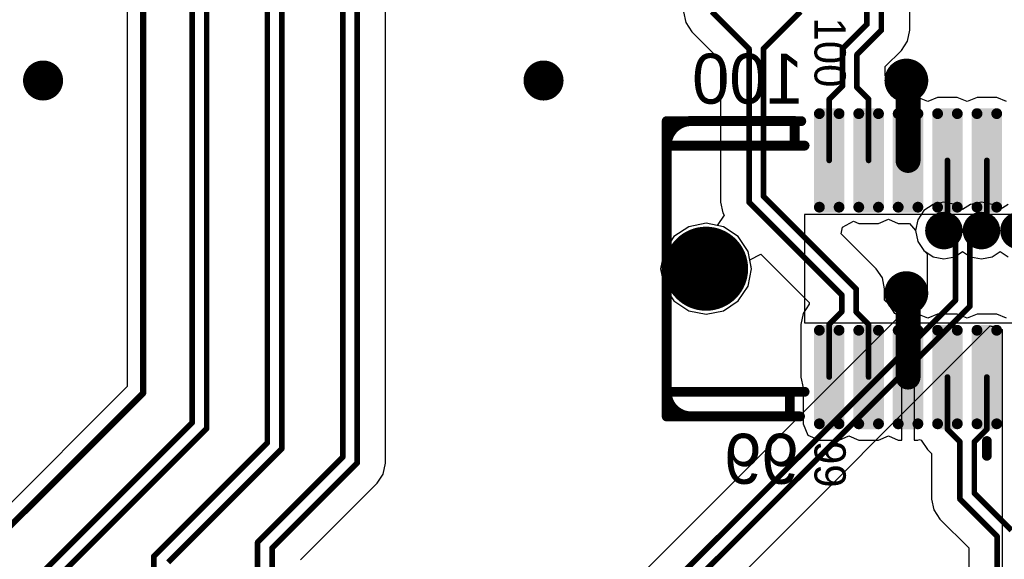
# Model space of a CAD drawing. Header units: millimetres. Extents: x 1.4 to 10.4, y 0 to 10.9.
# Tile 103 of 177: x 6.581 to 7.368, y 2.892 to 3.324. Entities that reach past the tile are written whole.
import ezdxf

# ---------------------------------------------------------------- set-up
doc = ezdxf.new("R2010")
doc.units = ezdxf.units.MM
doc.header["$MEASUREMENT"] = 0
for name, color, linetype in [('BottomLayer', 5, 'Continuous'), ('BottomSolder', 6, 'Continuous'), ('DrillDrawing', 1, 'Continuous'), ('DrillGuide', 244, 'Continuous'), ('InternalPlane1', 76, 'Continuous'), ('InternalPlane2', 16, 'Continuous'), ('Mechanical2', 216, 'Continuous'), ('MultiLayer', 9, 'Continuous'), ('TopLayer', 1, 'Continuous'), ('TopOverlay', 2, 'Continuous'), ('TopPaste', 8, 'Continuous'), ('TopSolder', 216, 'Continuous')]:
    doc.layers.add(name, color=color, linetype=linetype)

msp = doc.modelspace()

# ---------------------------------------------------------------- linework, layer by layer
at = {"layer": 'BottomLayer'}
for p, q in [((7.31132, 3.17596), (7.30396, 3.17104)), ((7.32, 3.17769), (7.31132, 3.17596)), ((7.32868, 3.17596), (7.32, 3.17769)), ((7.335, 3.17174), (7.32868, 3.17596)), ((7.34132, 3.17596), (7.335, 3.17174)), ((7.35, 3.17769), (7.34132, 3.17596)), ((7.35868, 3.17596), (7.35, 3.17769)), ((7.365, 3.17174), (7.35868, 3.17596)), ((7.37132, 3.17596), (7.365, 3.17174)), ((7.29904, 3.16368), (7.29731, 3.155)), ((7.30396, 3.17104), (7.29904, 3.16368)), ((7.11602, 3.15806), (7.10424, 3.15018)), ((7.12992, 3.16082), (7.11602, 3.15806)), ((7.14382, 3.15806), (7.12992, 3.16082)), ((7.1556, 3.15018), (7.14382, 3.15806)), ((7.10424, 3.15018), (7.09637, 3.1384)), ((7.16348, 3.1384), (7.1556, 3.15018)), ((7.29731, 3.155), (7.29904, 3.14632)), ((7.29904, 3.14632), (7.30396, 3.13896)), ((7.09637, 3.1384), (7.0936, 3.1245)), ((7.16624, 3.1245), (7.16348, 3.1384)), ((7.30396, 3.13896), (7.30656, 3.13635)), ((7.30656, 3.13635), (7.30656, 3.10865)), ((7.0936, 3.1245), (7.09637, 3.1106)), ((7.16348, 3.1106), (7.16624, 3.1245)), ((7.30656, 3.10865), (6.88635, 2.68844)), ((7.09637, 3.1106), (7.10424, 3.09882)), ((7.1556, 3.09882), (7.16348, 3.1106)), ((7.10424, 3.09882), (7.11602, 3.09094)), ((7.14382, 3.09094), (7.1556, 3.09882)), ((7.11602, 3.09094), (7.12992, 3.08818)), ((7.12992, 3.08818), (7.14382, 3.09094)), ((6.91655, 2.63821), (7.35679, 3.07844)), ((7.35679, 3.07845), (7.35699, 3.07875)), ((7.35679, 3.07844), (7.35679, 3.07845)), ((7.35699, 3.07875), (7.36656, 3.07585)), ((7.36656, 3.07585), (7.36656, 2.87791))]:
    msp.add_line(p, q, dxfattribs=at)
for points, const_width in [([(7.2825, 3.275, 1), (7.2975, 3.275, 1)], 0.015), ([(6.594, 3.275, 1), (6.606, 3.275, 1)], 0.012), ([(6.994, 3.275, 1), (7.006, 3.275, 1)], 0.012), ([(7.315, 3.155, 1), (7.325, 3.155, 1)], 0.01), ([(7.345, 3.155, 1), (7.355, 3.155, 1)], 0.01), ([(7.31888, 3.155, 1), (7.32113, 3.155, 1)], 0.00225), ([(7.34887, 3.155, 1), (7.35112, 3.155, 1)], 0.00225), ([(7.32812, 3.14575, 1), (7.33038, 3.14575, 1)], 0.00225), ([(7.32812, 3.14575, 1), (7.33038, 3.14575, 1)], 0.00225), ([(7.33962, 3.14575, 1), (7.34187, 3.14575, 1)], 0.00225), ([(7.33962, 3.14575, 1), (7.34187, 3.14575, 1)], 0.00225), ([(7.11909, 3.1245, 1), (7.14075, 3.1245, 1)], 0.02165), ([(7.2825, 3.105, 1), (7.2975, 3.105, 1)], 0.015), ([(7.32812, 3.09925, 1), (7.33038, 3.09925, 1)], 0.00225), ([(7.32812, 3.09925, 1), (7.33038, 3.09925, 1)], 0.00225), ([(7.33962, 3.09449, 1), (7.34187, 3.09449, 1)], 0.00225), ([(7.33962, 3.09449, 1), (7.34187, 3.09449, 1)], 0.00225)]:
    msp.add_lwpolyline(points, format="xyb", close=True, dxfattribs=dict(at, const_width=const_width))
at = {"layer": 'BottomLayer', "const_width": 0.0045}
for points in [[(7.32, 3.155), (7.32925, 3.14575)], [(7.34075, 3.14575), (7.35, 3.155)], [(7.32925, 3.09925), (7.32925, 3.14575)], [(7.34075, 3.09449), (7.34075, 3.14575)], [(6.89575, 2.66575), (7.32925, 3.09925)], [(6.90051, 2.65425), (7.34075, 3.09449)]]:
    msp.add_lwpolyline(points, dxfattribs=at)
at = {"layer": 'BottomSolder', "const_width": 0.02565}
msp.add_lwpolyline([(7.11709, 3.1245, 1), (7.14275, 3.1245, 1)], format="xyb", close=True, dxfattribs=at)
at = {"layer": 'DrillDrawing'}
for points, const_width in [([(7.28625, 3.275, 1), (7.29375, 3.275, 1)], 0.0075), ([(6.597, 3.275, 1), (6.603, 3.275, 1)], 0.006), ([(6.997, 3.275, 1), (7.003, 3.275, 1)], 0.006), ([(7.3175, 3.155, 1), (7.3225, 3.155, 1)], 0.005), ([(7.3475, 3.155, 1), (7.3525, 3.155, 1)], 0.005), ([(7.28625, 3.105, 1), (7.29375, 3.105, 1)], 0.0075)]:
    msp.add_lwpolyline(points, format="xyb", close=True, dxfattribs=dict(at, const_width=const_width))
at = {"layer": 'DrillGuide'}
for points, const_width in [([(7.28625, 3.275, 1), (7.29375, 3.275, 1)], 0.0075), ([(6.597, 3.275, 1), (6.603, 3.275, 1)], 0.006), ([(6.997, 3.275, 1), (7.003, 3.275, 1)], 0.006), ([(7.3175, 3.155, 1), (7.3225, 3.155, 1)], 0.005), ([(7.3475, 3.155, 1), (7.3525, 3.155, 1)], 0.005), ([(7.28625, 3.105, 1), (7.29375, 3.105, 1)], 0.0075)]:
    msp.add_lwpolyline(points, format="xyb", close=True, dxfattribs=dict(at, const_width=const_width))
at = {"layer": 'InternalPlane1'}
for points, const_width in [([(7.3125, 3.155, 1), (7.3275, 3.155, 1)], 0.015), ([(7.3425, 3.155, 1), (7.3575, 3.155, 1)], 0.015), ([(7.3725, 3.155, 1), (7.3875, 3.155, 1)], 0.015), ([(7.11311, 3.1245, 1), (7.14673, 3.1245, 1)], 0.03362)]:
    msp.add_lwpolyline(points, format="xyb", close=True, dxfattribs=dict(at, const_width=const_width))
at = {"layer": 'InternalPlane2'}
for points, const_width in [([(6.592, 3.275, 1), (6.608, 3.275, 1)], 0.016), ([(6.992, 3.275, 1), (7.008, 3.275, 1)], 0.016), ([(7.28125, 3.275, 1), (7.29875, 3.275, 1)], 0.0175), ([(7.3125, 3.155, 1), (7.3275, 3.155, 1)], 0.015), ([(7.3425, 3.155, 1), (7.3575, 3.155, 1)], 0.015), ([(7.3725, 3.155, 1), (7.3875, 3.155, 1)], 0.015), ([(7.11311, 3.1245, 1), (7.14673, 3.1245, 1)], 0.03362), ([(7.28125, 3.105, 1), (7.29875, 3.105, 1)], 0.0175)]:
    msp.add_lwpolyline(points, format="xyb", close=True, dxfattribs=dict(at, const_width=const_width))
at = {"layer": 'Mechanical2', "const_width": 0.00787}
for points in [[(7.09842, 3.00639), (7.09842, 3.2425)], [(7.09842, 3.2425), (7.206, 3.2425)], [(7.09842, 3.00639), (7.205, 3.00639)]]:
    msp.add_lwpolyline(points, dxfattribs=at)
at = {"layer": 'Mechanical2', "const_width": 0.00394}
for points in [[(7.09645, 3.2425, 1), (7.10039, 3.2425, 1)], [(7.09645, 3.2425, 1), (7.10039, 3.2425, 1)], [(7.20403, 3.2425, 1), (7.20797, 3.2425, 1)], [(7.09645, 3.00639, 1), (7.10039, 3.00639, 1)], [(7.09645, 3.00639, 1), (7.10039, 3.00639, 1)], [(7.20303, 3.00639, 1), (7.20697, 3.00639, 1)]]:
    msp.add_lwpolyline(points, format="xyb", close=True, dxfattribs=at)
at = {"layer": 'MultiLayer'}
for points, const_width in [([(7.2825, 3.275, 1), (7.2975, 3.275, 1)], 0.015), ([(6.594, 3.275, 1), (6.606, 3.275, 1)], 0.012), ([(6.994, 3.275, 1), (7.006, 3.275, 1)], 0.012), ([(7.315, 3.155, 1), (7.325, 3.155, 1)], 0.01), ([(7.345, 3.155, 1), (7.355, 3.155, 1)], 0.01), ([(7.2825, 3.105, 1), (7.2975, 3.105, 1)], 0.015)]:
    msp.add_lwpolyline(points, format="xyb", close=True, dxfattribs=dict(at, const_width=const_width))
at = {"layer": 'TopLayer'}
for p, q in [((7.29269, 3.31516), (7.29269, 4.1256)), ((6.87369, 2.969), (6.87369, 4.0866)), ((6.66726, 4.05946), (6.66726, 3.03028)), ((7.11188, 3.33), (7.11361, 3.32132)), ((7.11361, 3.32132), (7.11853, 3.31396)), ((7.11853, 3.31396), (7.14156, 3.29092)), ((7.29096, 3.30647), (7.29269, 3.31516)), ((7.29269, 3.31516), (7.29269, 3.31516)), ((7.28604, 3.29911), (7.29096, 3.30647)), ((7.29096, 3.30647), (7.29096, 3.30647)), ((7.29096, 3.30647), (7.29096, 3.30647)), ((7.27319, 3.28626), (7.28604, 3.29911)), ((7.28604, 3.29911), (7.28604, 3.29911)), ((7.14156, 3.29092), (7.14156, 3.17775)), ((7.27319, 3.27874), (7.27319, 3.28626)), ((7.27588, 3.27604), (7.27319, 3.27874)), ((7.2808, 3.26868), (7.27588, 3.27604)), ((7.27588, 3.27604), (7.27588, 3.27604)), ((7.28209, 3.26221), (7.2808, 3.26868)), ((7.28346, 3.26147), (7.28209, 3.26221)), ((7.28634, 3.26147), (7.28346, 3.26147)), ((7.28634, 3.21111), (7.28634, 3.26147)), ((7.29921, 3.26147), (7.29634, 3.26147)), ((7.29634, 3.26147), (7.29634, 3.21111)), ((7.30709, 3.25821), (7.29921, 3.26147)), ((7.31496, 3.26147), (7.30709, 3.25821)), ((7.33071, 3.26147), (7.31496, 3.26147)), ((7.33858, 3.25821), (7.33071, 3.26147)), ((7.34646, 3.26147), (7.33858, 3.25821)), ((7.3622, 3.26147), (7.34646, 3.26147)), ((7.37008, 3.25821), (7.3622, 3.26147)), ((7.29634, 3.21111), (7.28634, 3.21111)), ((7.14156, 3.17775), (7.14156, 3.17775)), ((7.14156, 3.17775), (7.14329, 3.16907)), ((7.14444, 3.16735), (7.13888, 3.15904)), ((7.14329, 3.16907), (7.14444, 3.16735)), ((7.26772, 3.16076), (7.27559, 3.16402)), ((7.27559, 3.16402), (7.28346, 3.16076)), ((7.11602, 3.15806), (7.10424, 3.15018)), ((7.12992, 3.16082), (7.11602, 3.15806)), ((7.13888, 3.15904), (7.12992, 3.16082)), ((7.23789, 3.15245), (7.23895, 3.15778)), ((7.23895, 3.15778), (7.24777, 3.1625)), ((7.24777, 3.1625), (7.25197, 3.16076)), ((7.25197, 3.16076), (7.26772, 3.16076)), ((7.28346, 3.16076), (7.29259, 3.16076)), ((7.29259, 3.16076), (7.29731, 3.155)), ((7.10424, 3.15018), (7.09637, 3.1384)), ((7.26589, 3.12446), (7.23789, 3.15245)), ((7.29731, 3.155), (7.29904, 3.14632)), ((7.29904, 3.14632), (7.30396, 3.13896)), ((7.09637, 3.1384), (7.0936, 3.1245)), ((7.16484, 3.13154), (7.17366, 3.13626)), ((7.17366, 3.13626), (7.2123, 3.09761)), ((7.30396, 3.13896), (7.31132, 3.13404)), ((7.31132, 3.13404), (7.32, 3.13231)), ((7.32, 3.13231), (7.32868, 3.13404)), ((7.32868, 3.13404), (7.335, 3.13826)), ((7.335, 3.13826), (7.34132, 3.13404)), ((7.34132, 3.13404), (7.35, 3.13231)), ((7.35, 3.13231), (7.35868, 3.13404)), ((7.35868, 3.13404), (7.365, 3.13826)), ((7.365, 3.13826), (7.37132, 3.13404)), ((7.0936, 3.1245), (7.09637, 3.1106)), ((7.16348, 3.1106), (7.16624, 3.1245)), ((7.16624, 3.1245), (7.16484, 3.13154)), ((7.2708, 3.1171), (7.26589, 3.12446)), ((7.26589, 3.12446), (7.26589, 3.12446)), ((7.27253, 3.10842), (7.2708, 3.1171)), ((7.09637, 3.1106), (7.10424, 3.09882)), ((7.1556, 3.09882), (7.16348, 3.1106)), ((7.27253, 3.09939), (7.27253, 3.10842)), ((7.10424, 3.09882), (7.11602, 3.09094)), ((7.14382, 3.09094), (7.1556, 3.09882)), ((7.2123, 3.09604), (7.20739, 3.08868)), ((7.2123, 3.09761), (7.2123, 3.09604)), ((7.27588, 3.09604), (7.27253, 3.09939)), ((7.2808, 3.08868), (7.27588, 3.09604)), ((7.27588, 3.09604), (7.27588, 3.09604)), ((7.11602, 3.09094), (7.12992, 3.08818)), ((7.12992, 3.08818), (7.14382, 3.09094)), ((7.20739, 3.08868), (7.20566, 3.08)), ((7.28243, 3.08781), (7.2808, 3.08868)), ((7.28346, 3.08824), (7.28243, 3.08781)), ((7.28634, 3.08824), (7.28346, 3.08824)), ((7.28634, 3.03789), (7.28634, 3.08824)), ((7.29921, 3.08824), (7.29634, 3.08824)), ((7.29634, 3.08824), (7.29634, 3.03789)), ((7.30709, 3.08498), (7.29921, 3.08824)), ((7.31496, 3.08824), (7.30709, 3.08498)), ((7.33071, 3.08824), (7.31496, 3.08824)), ((7.33858, 3.08498), (7.33071, 3.08824)), ((7.34646, 3.08824), (7.33858, 3.08498)), ((7.3622, 3.08824), (7.34646, 3.08824)), ((7.37008, 3.08498), (7.3622, 3.08824)), ((7.20566, 3.08), (7.20566, 3.08)), ((7.20566, 3.08), (7.20566, 3.03789)), ((7.20566, 3.03789), (7.20739, 3.0292)), ((7.28634, 2.98753), (7.28634, 3.03789)), ((7.29634, 3.03789), (7.29634, 2.98753)), ((6.66726, 3.03028), (6.51472, 2.87774)), ((7.20739, 3.0292), (7.20752, 3.02901)), ((7.20752, 3.02901), (7.20752, 3.00048)), ((7.20752, 3.00048), (7.21131, 2.99132)), ((7.21131, 2.99132), (7.22047, 2.98753)), ((7.23622, 2.98753), (7.24409, 2.99079)), ((7.24409, 2.99079), (7.25197, 2.98753)), ((7.26772, 2.98753), (7.27559, 2.99079)), ((7.27559, 2.99079), (7.28346, 2.98753)), ((7.22047, 2.98753), (7.23622, 2.98753)), ((7.25197, 2.98753), (7.26772, 2.98753)), ((7.28346, 2.98753), (7.28634, 2.98753)), ((7.29634, 2.98753), (7.29921, 2.98753)), ((7.29921, 2.98753), (7.30049, 2.98806)), ((7.30049, 2.98806), (7.30188, 2.98732)), ((7.30188, 2.98732), (7.30679, 2.97996)), ((7.30679, 2.97996), (7.31015, 2.97661)), ((7.31015, 2.97661), (7.31015, 2.94024)), ((6.87196, 2.96032), (6.87369, 2.969)), ((6.86704, 2.95296), (6.87196, 2.96032)), ((6.80569, 2.8916), (6.86704, 2.95296)), ((6.86704, 2.95296), (6.86704, 2.95296)), ((7.31015, 2.94024), (7.31015, 2.94024)), ((7.31015, 2.94024), (7.31187, 2.93156)), ((7.31187, 2.93156), (7.31679, 2.9242)), ((7.31679, 2.9242), (7.33981, 2.90117)), ((7.33981, 2.90117), (7.33981, 2.7629))]:
    msp.add_line(p, q, dxfattribs=at)
for points, const_width in [([(7.2585, 3.31992), (7.2585, 4.13976)], 0.0045), ([(7.27, 3.31516), (7.27, 4.135)], 0.0045), ([(6.71925, 3.00151), (6.71925, 4.09575)], 0.0045), ([(6.73075, 2.99675), (6.73075, 4.09575)], 0.0045), ([(6.8395, 2.97376), (6.8395, 4.0955)], 0.0045), ([(6.851, 2.969), (6.851, 4.096)], 0.0045), ([(6.68, 3.025), (6.68, 4.075)], 0.005), ([(6.77925, 2.98525), (6.77925, 4.06575)], 0.0045), ([(6.79075, 2.98049), (6.79075, 4.06575)], 0.0045), ([(7.13457, 3.33), (7.16425, 3.30032)], 0.0045), ([(7.17575, 3.30032), (7.20543, 3.33)], 0.0045), ([(7.239, 3.30042), (7.2585, 3.31992)], 0.0045), ([(7.2505, 3.29566), (7.27, 3.31516)], 0.0045), ([(7.16425, 3.17775), (7.16425, 3.30032)], 0.0045), ([(7.17575, 3.18251), (7.17575, 3.30032)], 0.0045), ([(7.239, 3.27065), (7.239, 3.30042)], 0.0045), ([(7.2505, 3.26934), (7.2505, 3.29566)], 0.0045), ([(7.29, 3.275), (7.29134, 3.27366)], 0.02), ([(7.29134, 3.21111), (7.29134, 3.27366)], 0.02), ([(7.22835, 3.26), (7.239, 3.27065)], 0.0045), ([(7.2505, 3.26934), (7.25984, 3.26)], 0.0045), ([(7.22835, 3.21111), (7.22835, 3.26)], 0.0045), ([(7.25984, 3.21111), (7.25984, 3.26)], 0.0045), ([(7.32283, 3.15783), (7.32283, 3.21111)], 0.0045), ([(7.35433, 3.15933), (7.35433, 3.21111)], 0.0045), ([(7.16425, 3.17775), (7.23834, 3.10366)], 0.0045), ([(7.17575, 3.18251), (7.24984, 3.10842)], 0.0045), ([(7.32, 3.155), (7.32283, 3.15783)], 0.0045), ([(7.35, 3.155), (7.35433, 3.15933)], 0.0045), ([(7.24984, 3.09), (7.24984, 3.10842)], 0.0045), ([(7.29, 3.105), (7.29134, 3.10366)], 0.02), ([(7.29134, 3.03789), (7.29134, 3.10366)], 0.02), ([(7.23834, 3.09), (7.23834, 3.10366)], 0.0045), ([(7.22835, 3.08), (7.23834, 3.09)], 0.0045), ([(7.24984, 3.09), (7.25984, 3.08)], 0.0045), ([(7.22835, 3.03789), (7.22835, 3.08)], 0.0045), ([(7.25984, 3.03789), (7.25984, 3.08)], 0.0045), ([(7.32283, 2.996), (7.32283, 3.03789)], 0.0045), ([(7.35433, 2.996), (7.35433, 3.03789)], 0.0045), ([(6.52, 2.865), (6.68, 3.025)], 0.005), ([(6.54974, 2.832), (6.71925, 3.00151)], 0.0045), ([(6.5545, 2.8205), (6.73075, 2.99675)], 0.0045), ([(7.32283, 2.996), (7.33283, 2.986)], 0.0045), ([(7.34433, 2.986), (7.35433, 2.996)], 0.0045), ([(6.6885, 2.8945), (6.77925, 2.98525)], 0.0045), ([(6.7, 2.88974), (6.79075, 2.98049)], 0.0045), ([(7.33283, 2.94024), (7.33283, 2.986)], 0.0045), ([(7.34433, 2.945), (7.34433, 2.986)], 0.0045), ([(6.7715, 2.90576), (6.8395, 2.97376)], 0.0045), ([(6.783, 2.901), (6.851, 2.969)], 0.0045), ([(7.34433, 2.945), (7.374, 2.91533)], 0.0045), ([(7.33283, 2.94024), (7.3625, 2.91057)], 0.0045), ([(7.3625, 2.7535), (7.3625, 2.91057)], 0.0045), ([(6.7715, 2.8125), (6.7715, 2.90576)], 0.0045), ([(6.6885, 2.85924), (6.6885, 2.8945)], 0.0045), ([(6.783, 2.81726), (6.783, 2.901)], 0.0045)]:
    msp.add_lwpolyline(points, dxfattribs=dict(at, const_width=const_width))
for points, const_width in [([(7.25737, 3.31992, 1), (7.25962, 3.31992, 1)], 0.00225), ([(7.25737, 3.31992, 1), (7.25962, 3.31992, 1)], 0.00225), ([(7.26888, 3.31516, 1), (7.27112, 3.31516, 1)], 0.00225), ([(7.26888, 3.31516, 1), (7.27112, 3.31516, 1)], 0.00225), ([(7.16312, 3.30032, 1), (7.16538, 3.30032, 1)], 0.00225), ([(7.16312, 3.30032, 1), (7.16538, 3.30032, 1)], 0.00225), ([(7.17462, 3.30032, 1), (7.17687, 3.30032, 1)], 0.00225), ([(7.17462, 3.30032, 1), (7.17687, 3.30032, 1)], 0.00225), ([(7.23787, 3.30042, 1), (7.24012, 3.30042, 1)], 0.00225), ([(7.23787, 3.30042, 1), (7.24012, 3.30042, 1)], 0.00225), ([(7.24937, 3.29566, 1), (7.25162, 3.29566, 1)], 0.00225), ([(7.24937, 3.29566, 1), (7.25162, 3.29566, 1)], 0.00225), ([(7.2825, 3.275, 1), (7.2975, 3.275, 1)], 0.015), ([(6.594, 3.275, 1), (6.606, 3.275, 1)], 0.012), ([(6.994, 3.275, 1), (7.006, 3.275, 1)], 0.012), ([(7.285, 3.275, 1), (7.295, 3.275, 1)], 0.01), ([(7.28634, 3.27366, 1), (7.29634, 3.27366, 1)], 0.01), ([(7.28634, 3.27366, 1), (7.29634, 3.27366, 1)], 0.01), ([(7.23787, 3.27065, 1), (7.24012, 3.27065, 1)], 0.00225), ([(7.23787, 3.27065, 1), (7.24012, 3.27065, 1)], 0.00225), ([(7.24937, 3.26934, 1), (7.25162, 3.26934, 1)], 0.00225), ([(7.24937, 3.26934, 1), (7.25162, 3.26934, 1)], 0.00225), ([(7.22722, 3.26, 1), (7.22947, 3.26, 1)], 0.00225), ([(7.22722, 3.26, 1), (7.22947, 3.26, 1)], 0.00225), ([(7.25872, 3.26, 1), (7.26097, 3.26, 1)], 0.00225), ([(7.25872, 3.26, 1), (7.26097, 3.26, 1)], 0.00225), ([(7.21949, 3.24852, 1), (7.22146, 3.24852, 1)], 0.00197), ([(7.23524, 3.24852, 1), (7.2372, 3.24852, 1)], 0.00197), ([(7.25098, 3.24852, 1), (7.25295, 3.24852, 1)], 0.00197), ([(7.26673, 3.24852, 1), (7.2687, 3.24852, 1)], 0.00197), ([(7.28248, 3.24852, 1), (7.28445, 3.24852, 1)], 0.00197), ([(7.29823, 3.24852, 1), (7.3002, 3.24852, 1)], 0.00197), ([(7.31398, 3.24852, 1), (7.31594, 3.24852, 1)], 0.00197), ([(7.32972, 3.24852, 1), (7.33169, 3.24852, 1)], 0.00197), ([(7.34547, 3.24852, 1), (7.34744, 3.24852, 1)], 0.00197), ([(7.36122, 3.24852, 1), (7.36319, 3.24852, 1)], 0.00197), ([(7.28634, 3.21111, 1), (7.29634, 3.21111, 1)], 0.01), ([(7.22722, 3.21111, 1), (7.22947, 3.21111, 1)], 0.00225), ([(7.25872, 3.21111, 1), (7.26097, 3.21111, 1)], 0.00225), ([(7.32171, 3.21111, 1), (7.32396, 3.21111, 1)], 0.00225), ([(7.35321, 3.21111, 1), (7.35546, 3.21111, 1)], 0.00225), ([(7.16312, 3.17775, 1), (7.16538, 3.17775, 1)], 0.00225), ([(7.16312, 3.17775, 1), (7.16538, 3.17775, 1)], 0.00225), ([(7.17462, 3.18251, 1), (7.17687, 3.18251, 1)], 0.00225), ([(7.17462, 3.18251, 1), (7.17687, 3.18251, 1)], 0.00225), ([(7.21949, 3.17371, 1), (7.22146, 3.17371, 1)], 0.00197), ([(7.23524, 3.17371, 1), (7.2372, 3.17371, 1)], 0.00197), ([(7.25098, 3.17371, 1), (7.25295, 3.17371, 1)], 0.00197), ([(7.26673, 3.17371, 1), (7.2687, 3.17371, 1)], 0.00197), ([(7.28248, 3.17371, 1), (7.28445, 3.17371, 1)], 0.00197), ([(7.29823, 3.17371, 1), (7.3002, 3.17371, 1)], 0.00197), ([(7.31398, 3.17371, 1), (7.31594, 3.17371, 1)], 0.00197), ([(7.32972, 3.17371, 1), (7.33169, 3.17371, 1)], 0.00197), ([(7.34547, 3.17371, 1), (7.34744, 3.17371, 1)], 0.00197), ([(7.36122, 3.17371, 1), (7.36319, 3.17371, 1)], 0.00197), ([(7.315, 3.155, 1), (7.325, 3.155, 1)], 0.01), ([(7.345, 3.155, 1), (7.355, 3.155, 1)], 0.01), ([(7.31888, 3.155, 1), (7.32113, 3.155, 1)], 0.00225), ([(7.32171, 3.15783, 1), (7.32396, 3.15783, 1)], 0.00225), ([(7.32171, 3.15783, 1), (7.32396, 3.15783, 1)], 0.00225), ([(7.34887, 3.155, 1), (7.35112, 3.155, 1)], 0.00225), ([(7.35321, 3.15933, 1), (7.35546, 3.15933, 1)], 0.00225), ([(7.35321, 3.15933, 1), (7.35546, 3.15933, 1)], 0.00225), ([(7.11909, 3.1245, 1), (7.14075, 3.1245, 1)], 0.02165), ([(7.2825, 3.105, 1), (7.2975, 3.105, 1)], 0.015), ([(7.24872, 3.10842, 1), (7.25097, 3.10842, 1)], 0.00225), ([(7.24872, 3.10842, 1), (7.25097, 3.10842, 1)], 0.00225), ([(7.285, 3.105, 1), (7.295, 3.105, 1)], 0.01), ([(7.28634, 3.10366, 1), (7.29634, 3.10366, 1)], 0.01), ([(7.28634, 3.10366, 1), (7.29634, 3.10366, 1)], 0.01), ([(7.23722, 3.10366, 1), (7.23947, 3.10366, 1)], 0.00225), ([(7.23722, 3.10366, 1), (7.23947, 3.10366, 1)], 0.00225), ([(7.23722, 3.09, 1), (7.23947, 3.09, 1)], 0.00225), ([(7.23722, 3.09, 1), (7.23947, 3.09, 1)], 0.00225), ([(7.24872, 3.09, 1), (7.25097, 3.09, 1)], 0.00225), ([(7.24872, 3.09, 1), (7.25097, 3.09, 1)], 0.00225), ([(7.21949, 3.07529, 1), (7.22146, 3.07529, 1)], 0.00197), ([(7.22722, 3.08, 1), (7.22947, 3.08, 1)], 0.00225), ([(7.22722, 3.08, 1), (7.22947, 3.08, 1)], 0.00225), ([(7.23524, 3.07529, 1), (7.2372, 3.07529, 1)], 0.00197), ([(7.25098, 3.07529, 1), (7.25295, 3.07529, 1)], 0.00197), ([(7.25872, 3.08, 1), (7.26097, 3.08, 1)], 0.00225), ([(7.25872, 3.08, 1), (7.26097, 3.08, 1)], 0.00225), ([(7.26673, 3.07529, 1), (7.2687, 3.07529, 1)], 0.00197), ([(7.28248, 3.07529, 1), (7.28445, 3.07529, 1)], 0.00197), ([(7.29823, 3.07529, 1), (7.3002, 3.07529, 1)], 0.00197), ([(7.31398, 3.07529, 1), (7.31594, 3.07529, 1)], 0.00197), ([(7.32972, 3.07529, 1), (7.33169, 3.07529, 1)], 0.00197), ([(7.34547, 3.07529, 1), (7.34744, 3.07529, 1)], 0.00197), ([(7.36122, 3.07529, 1), (7.36319, 3.07529, 1)], 0.00197), ([(7.28634, 3.03789, 1), (7.29634, 3.03789, 1)], 0.01), ([(7.22722, 3.03789, 1), (7.22947, 3.03789, 1)], 0.00225), ([(7.25872, 3.03789, 1), (7.26097, 3.03789, 1)], 0.00225), ([(7.32171, 3.03789, 1), (7.32396, 3.03789, 1)], 0.00225), ([(7.35321, 3.03789, 1), (7.35546, 3.03789, 1)], 0.00225), ([(6.67875, 3.025, 1), (6.68125, 3.025, 1)], 0.0025), ([(6.67875, 3.025, 1), (6.68125, 3.025, 1)], 0.0025), ([(6.71812, 3.00151, 1), (6.72037, 3.00151, 1)], 0.00225), ([(6.71812, 3.00151, 1), (6.72037, 3.00151, 1)], 0.00225), ([(6.72963, 2.99675, 1), (6.73187, 2.99675, 1)], 0.00225), ([(6.72963, 2.99675, 1), (6.73187, 2.99675, 1)], 0.00225), ([(7.21949, 3.00048, 1), (7.22146, 3.00048, 1)], 0.00197), ([(7.23524, 3.00048, 1), (7.2372, 3.00048, 1)], 0.00197), ([(7.25098, 3.00048, 1), (7.25295, 3.00048, 1)], 0.00197), ([(7.26673, 3.00048, 1), (7.2687, 3.00048, 1)], 0.00197), ([(7.28248, 3.00048, 1), (7.28445, 3.00048, 1)], 0.00197), ([(7.29823, 3.00048, 1), (7.3002, 3.00048, 1)], 0.00197), ([(7.31398, 3.00048, 1), (7.31594, 3.00048, 1)], 0.00197), ([(7.32972, 3.00048, 1), (7.33169, 3.00048, 1)], 0.00197), ([(7.34547, 3.00048, 1), (7.34744, 3.00048, 1)], 0.00197), ([(7.36122, 3.00048, 1), (7.36319, 3.00048, 1)], 0.00197), ([(7.32171, 2.996, 1), (7.32396, 2.996, 1)], 0.00225), ([(7.32171, 2.996, 1), (7.32396, 2.996, 1)], 0.00225), ([(7.35321, 2.996, 1), (7.35546, 2.996, 1)], 0.00225), ([(7.35321, 2.996, 1), (7.35546, 2.996, 1)], 0.00225), ([(6.77813, 2.98525, 1), (6.78038, 2.98525, 1)], 0.00225), ([(6.77813, 2.98525, 1), (6.78038, 2.98525, 1)], 0.00225), ([(6.78963, 2.98049, 1), (6.79188, 2.98049, 1)], 0.00225), ([(6.78963, 2.98049, 1), (6.79188, 2.98049, 1)], 0.00225), ([(7.33171, 2.986, 1), (7.33396, 2.986, 1)], 0.00225), ([(7.33171, 2.986, 1), (7.33396, 2.986, 1)], 0.00225), ([(7.34321, 2.986, 1), (7.34546, 2.986, 1)], 0.00225), ([(7.34321, 2.986, 1), (7.34546, 2.986, 1)], 0.00225), ([(6.83838, 2.97376, 1), (6.84063, 2.97376, 1)], 0.00225), ([(6.83838, 2.97376, 1), (6.84063, 2.97376, 1)], 0.00225), ([(6.84987, 2.969, 1), (6.85213, 2.969, 1)], 0.00225), ([(6.84987, 2.969, 1), (6.85213, 2.969, 1)], 0.00225), ([(7.34321, 2.945, 1), (7.34546, 2.945, 1)], 0.00225), ([(7.34321, 2.945, 1), (7.34546, 2.945, 1)], 0.00225), ([(7.33171, 2.94024, 1), (7.33396, 2.94024, 1)], 0.00225), ([(7.33171, 2.94024, 1), (7.33396, 2.94024, 1)], 0.00225), ([(7.36137, 2.91057, 1), (7.36362, 2.91057, 1)], 0.00225), ([(7.36137, 2.91057, 1), (7.36362, 2.91057, 1)], 0.00225), ([(6.77037, 2.90576, 1), (6.77262, 2.90576, 1)], 0.00225), ([(6.77037, 2.90576, 1), (6.77262, 2.90576, 1)], 0.00225), ([(6.68738, 2.8945, 1), (6.68963, 2.8945, 1)], 0.00225), ([(6.68738, 2.8945, 1), (6.68963, 2.8945, 1)], 0.00225), ([(6.78188, 2.901, 1), (6.78413, 2.901, 1)], 0.00225), ([(6.78188, 2.901, 1), (6.78413, 2.901, 1)], 0.00225)]:
    msp.add_lwpolyline(points, format="xyb", close=True, dxfattribs=dict(at, const_width=const_width))
for points in [[(7.22047, 3.17174), (7.23622, 3.17174), (7.22047, 3.25048), (7.23622, 3.25048)], [(7.25197, 3.17174), (7.26772, 3.17174), (7.25197, 3.25048), (7.26772, 3.25048)], [(7.28346, 3.17174), (7.29921, 3.17174), (7.28346, 3.25048), (7.29921, 3.25048)], [(7.31496, 3.17174), (7.33071, 3.17174), (7.31496, 3.25048), (7.33071, 3.25048)], [(7.34646, 3.17174), (7.3622, 3.17174), (7.34646, 3.25048), (7.3622, 3.25048)], [(7.2185, 3.17371), (7.23819, 3.17371), (7.2185, 3.24852), (7.23819, 3.24852)], [(7.25, 3.17371), (7.26968, 3.17371), (7.25, 3.24852), (7.26968, 3.24852)], [(7.2815, 3.17371), (7.30118, 3.17371), (7.2815, 3.24852), (7.30118, 3.24852)], [(7.31299, 3.17371), (7.33268, 3.17371), (7.31299, 3.24852), (7.33268, 3.24852)], [(7.34449, 3.17371), (7.36417, 3.17371), (7.34449, 3.24852), (7.36417, 3.24852)], [(7.22047, 2.99852), (7.23622, 2.99852), (7.22047, 3.07726), (7.23622, 3.07726)], [(7.25197, 2.99852), (7.26772, 2.99852), (7.25197, 3.07726), (7.26772, 3.07726)], [(7.28346, 2.99852), (7.29921, 2.99852), (7.28346, 3.07726), (7.29921, 3.07726)], [(7.31496, 2.99852), (7.33071, 2.99852), (7.31496, 3.07726), (7.33071, 3.07726)], [(7.34646, 2.99852), (7.3622, 2.99852), (7.34646, 3.07726), (7.3622, 3.07726)], [(7.2185, 3.00048), (7.23819, 3.00048), (7.2185, 3.07529), (7.23819, 3.07529)], [(7.25, 3.00048), (7.26968, 3.00048), (7.25, 3.07529), (7.26968, 3.07529)], [(7.2815, 3.00048), (7.30118, 3.00048), (7.2815, 3.07529), (7.30118, 3.07529)], [(7.31299, 3.00048), (7.33268, 3.00048), (7.31299, 3.07529), (7.33268, 3.07529)], [(7.34449, 3.00048), (7.36417, 3.00048), (7.34449, 3.07529), (7.36417, 3.07529)]]:
    msp.add_solid(points, dxfattribs=at)
at = {"layer": 'TopOverlay'}
for p, q in [((8.79134, 3.16781), (7.20866, 3.16781)), ((7.20866, 3.16781), (7.20866, 3.08119)), ((7.20866, 3.08119), (8.79134, 3.08119))]:
    msp.add_line(p, q, dxfattribs=at)
at = {"layer": 'TopOverlay', "const_width": 0.008}
for points in [[(7.09843, 3.22293, -0.414214), (7.11811, 3.24261)], [(7.11811, 3.00639, -0.414214), (7.09843, 3.02607)]]:
    msp.add_lwpolyline(points, format="xyb", dxfattribs=at)
at = {"layer": 'TopOverlay'}
for points, const_width in [([(7.11611, 3.24261, 1), (7.12011, 3.24261, 1)], 0.004), ([(7.11614, 3.24261, 1), (7.12008, 3.24261, 1)], 0.00394), ([(7.19882, 3.24261, 1), (7.20276, 3.24261, 1)], 0.00394), ([(7.19882, 3.24261, 1), (7.20276, 3.24261, 1)], 0.00394), ([(7.09643, 3.22293, 1), (7.10043, 3.22293, 1)], 0.004), ([(7.09646, 3.22293, 1), (7.10039, 3.22293, 1)], 0.00394), ([(7.09646, 3.22293, 1), (7.10039, 3.22293, 1)], 0.00394), ([(7.19882, 3.22293, 1), (7.20276, 3.22293, 1)], 0.00394), ([(7.20669, 3.22293, 1), (7.21063, 3.22293, 1)], 0.00394), ([(7.09643, 3.02607, 1), (7.10043, 3.02607, 1)], 0.004), ([(7.09646, 3.02607, 1), (7.10039, 3.02607, 1)], 0.00394), ([(7.09646, 3.02607, 1), (7.10039, 3.02607, 1)], 0.00394), ([(7.19488, 3.02607, 1), (7.19882, 3.02607, 1)], 0.00394), ([(7.20669, 3.02607, 1), (7.21063, 3.02607, 1)], 0.00394), ([(7.11611, 3.00639, 1), (7.12011, 3.00639, 1)], 0.004), ([(7.11614, 3.00639, 1), (7.12008, 3.00639, 1)], 0.00394), ([(7.19488, 3.00639, 1), (7.19882, 3.00639, 1)], 0.00394), ([(7.19488, 3.00639, 1), (7.19882, 3.00639, 1)], 0.00394), ([(7.35236, 2.9867, 1), (7.3563, 2.9867, 1)], 0.00394), ([(7.35236, 2.97489, 1), (7.3563, 2.97489, 1)], 0.00394)]:
    msp.add_lwpolyline(points, format="xyb", close=True, dxfattribs=dict(at, const_width=const_width))
at = {"layer": 'TopOverlay', "const_width": 0.00787}
for points in [[(7.11811, 3.24261), (7.20079, 3.24261)], [(7.20079, 3.22293), (7.20079, 3.24261)], [(7.09843, 3.02607), (7.09843, 3.22293)], [(7.09843, 3.22293), (7.20866, 3.22293)], [(7.09843, 3.02607), (7.20866, 3.02607)], [(7.19685, 3.00639), (7.19685, 3.02607)], [(7.11811, 3.00639), (7.19685, 3.00639)], [(7.35433, 2.97489), (7.35433, 2.9867)]]:
    msp.add_lwpolyline(points, dxfattribs=at)
at = {"layer": 'TopPaste', "const_width": 0.00197}
for points in [[(7.21949, 3.24852, 1), (7.22146, 3.24852, 1)], [(7.23524, 3.24852, 1), (7.2372, 3.24852, 1)], [(7.25098, 3.24852, 1), (7.25295, 3.24852, 1)], [(7.26673, 3.24852, 1), (7.2687, 3.24852, 1)], [(7.28248, 3.24852, 1), (7.28445, 3.24852, 1)], [(7.29823, 3.24852, 1), (7.3002, 3.24852, 1)], [(7.31398, 3.24852, 1), (7.31594, 3.24852, 1)], [(7.32972, 3.24852, 1), (7.33169, 3.24852, 1)], [(7.34547, 3.24852, 1), (7.34744, 3.24852, 1)], [(7.36122, 3.24852, 1), (7.36319, 3.24852, 1)], [(7.21949, 3.17371, 1), (7.22146, 3.17371, 1)], [(7.23524, 3.17371, 1), (7.2372, 3.17371, 1)], [(7.25098, 3.17371, 1), (7.25295, 3.17371, 1)], [(7.26673, 3.17371, 1), (7.2687, 3.17371, 1)], [(7.28248, 3.17371, 1), (7.28445, 3.17371, 1)], [(7.29823, 3.17371, 1), (7.3002, 3.17371, 1)], [(7.31398, 3.17371, 1), (7.31594, 3.17371, 1)], [(7.32972, 3.17371, 1), (7.33169, 3.17371, 1)], [(7.34547, 3.17371, 1), (7.34744, 3.17371, 1)], [(7.36122, 3.17371, 1), (7.36319, 3.17371, 1)], [(7.21949, 3.07529, 1), (7.22146, 3.07529, 1)], [(7.23524, 3.07529, 1), (7.2372, 3.07529, 1)], [(7.25098, 3.07529, 1), (7.25295, 3.07529, 1)], [(7.26673, 3.07529, 1), (7.2687, 3.07529, 1)], [(7.28248, 3.07529, 1), (7.28445, 3.07529, 1)], [(7.29823, 3.07529, 1), (7.3002, 3.07529, 1)], [(7.31398, 3.07529, 1), (7.31594, 3.07529, 1)], [(7.32972, 3.07529, 1), (7.33169, 3.07529, 1)], [(7.34547, 3.07529, 1), (7.34744, 3.07529, 1)], [(7.36122, 3.07529, 1), (7.36319, 3.07529, 1)], [(7.21949, 3.00048, 1), (7.22146, 3.00048, 1)], [(7.23524, 3.00048, 1), (7.2372, 3.00048, 1)], [(7.25098, 3.00048, 1), (7.25295, 3.00048, 1)], [(7.26673, 3.00048, 1), (7.2687, 3.00048, 1)], [(7.28248, 3.00048, 1), (7.28445, 3.00048, 1)], [(7.29823, 3.00048, 1), (7.3002, 3.00048, 1)], [(7.31398, 3.00048, 1), (7.31594, 3.00048, 1)], [(7.32972, 3.00048, 1), (7.33169, 3.00048, 1)], [(7.34547, 3.00048, 1), (7.34744, 3.00048, 1)], [(7.36122, 3.00048, 1), (7.36319, 3.00048, 1)]]:
    msp.add_lwpolyline(points, format="xyb", close=True, dxfattribs=at)
at = {"layer": 'TopPaste'}
for points in [[(7.22047, 3.17174), (7.23622, 3.17174), (7.22047, 3.25048), (7.23622, 3.25048)], [(7.25197, 3.17174), (7.26772, 3.17174), (7.25197, 3.25048), (7.26772, 3.25048)], [(7.28346, 3.17174), (7.29921, 3.17174), (7.28346, 3.25048), (7.29921, 3.25048)], [(7.31496, 3.17174), (7.33071, 3.17174), (7.31496, 3.25048), (7.33071, 3.25048)], [(7.34646, 3.17174), (7.3622, 3.17174), (7.34646, 3.25048), (7.3622, 3.25048)], [(7.2185, 3.17371), (7.23819, 3.17371), (7.2185, 3.24852), (7.23819, 3.24852)], [(7.25, 3.17371), (7.26968, 3.17371), (7.25, 3.24852), (7.26968, 3.24852)], [(7.2815, 3.17371), (7.30118, 3.17371), (7.2815, 3.24852), (7.30118, 3.24852)], [(7.31299, 3.17371), (7.33268, 3.17371), (7.31299, 3.24852), (7.33268, 3.24852)], [(7.34449, 3.17371), (7.36417, 3.17371), (7.34449, 3.24852), (7.36417, 3.24852)], [(7.22047, 2.99852), (7.23622, 2.99852), (7.22047, 3.07726), (7.23622, 3.07726)], [(7.25197, 2.99852), (7.26772, 2.99852), (7.25197, 3.07726), (7.26772, 3.07726)], [(7.28346, 2.99852), (7.29921, 2.99852), (7.28346, 3.07726), (7.29921, 3.07726)], [(7.31496, 2.99852), (7.33071, 2.99852), (7.31496, 3.07726), (7.33071, 3.07726)], [(7.34646, 2.99852), (7.3622, 2.99852), (7.34646, 3.07726), (7.3622, 3.07726)], [(7.2185, 3.00048), (7.23819, 3.00048), (7.2185, 3.07529), (7.23819, 3.07529)], [(7.25, 3.00048), (7.26968, 3.00048), (7.25, 3.07529), (7.26968, 3.07529)], [(7.2815, 3.00048), (7.30118, 3.00048), (7.2815, 3.07529), (7.30118, 3.07529)], [(7.31299, 3.00048), (7.33268, 3.00048), (7.31299, 3.07529), (7.33268, 3.07529)], [(7.34449, 3.00048), (7.36417, 3.00048), (7.34449, 3.07529), (7.36417, 3.07529)]]:
    msp.add_solid(points, dxfattribs=at)
at = {"layer": 'TopSolder'}
for points, const_width in [([(7.21831, 3.24852, 1), (7.22264, 3.24852, 1)], 0.00433), ([(7.23406, 3.24852, 1), (7.23839, 3.24852, 1)], 0.00433), ([(7.2498, 3.24852, 1), (7.25413, 3.24852, 1)], 0.00433), ([(7.26555, 3.24852, 1), (7.26988, 3.24852, 1)], 0.00433), ([(7.2813, 3.24852, 1), (7.28563, 3.24852, 1)], 0.00433), ([(7.29705, 3.24852, 1), (7.30138, 3.24852, 1)], 0.00433), ([(7.3128, 3.24852, 1), (7.31713, 3.24852, 1)], 0.00433), ([(7.32854, 3.24852, 1), (7.33287, 3.24852, 1)], 0.00433), ([(7.34429, 3.24852, 1), (7.34862, 3.24852, 1)], 0.00433), ([(7.36004, 3.24852, 1), (7.36437, 3.24852, 1)], 0.00433), ([(7.21831, 3.17371, 1), (7.22264, 3.17371, 1)], 0.00433), ([(7.23406, 3.17371, 1), (7.23839, 3.17371, 1)], 0.00433), ([(7.2498, 3.17371, 1), (7.25413, 3.17371, 1)], 0.00433), ([(7.26555, 3.17371, 1), (7.26988, 3.17371, 1)], 0.00433), ([(7.2813, 3.17371, 1), (7.28563, 3.17371, 1)], 0.00433), ([(7.29705, 3.17371, 1), (7.30138, 3.17371, 1)], 0.00433), ([(7.3128, 3.17371, 1), (7.31713, 3.17371, 1)], 0.00433), ([(7.32854, 3.17371, 1), (7.33287, 3.17371, 1)], 0.00433), ([(7.34429, 3.17371, 1), (7.34862, 3.17371, 1)], 0.00433), ([(7.36004, 3.17371, 1), (7.36437, 3.17371, 1)], 0.00433), ([(7.11709, 3.1245, 1), (7.14275, 3.1245, 1)], 0.02565), ([(7.21831, 3.07529, 1), (7.22264, 3.07529, 1)], 0.00433), ([(7.23406, 3.07529, 1), (7.23839, 3.07529, 1)], 0.00433), ([(7.2498, 3.07529, 1), (7.25413, 3.07529, 1)], 0.00433), ([(7.26555, 3.07529, 1), (7.26988, 3.07529, 1)], 0.00433), ([(7.2813, 3.07529, 1), (7.28563, 3.07529, 1)], 0.00433), ([(7.29705, 3.07529, 1), (7.30138, 3.07529, 1)], 0.00433), ([(7.3128, 3.07529, 1), (7.31713, 3.07529, 1)], 0.00433), ([(7.32854, 3.07529, 1), (7.33287, 3.07529, 1)], 0.00433), ([(7.34429, 3.07529, 1), (7.34862, 3.07529, 1)], 0.00433), ([(7.36004, 3.07529, 1), (7.36437, 3.07529, 1)], 0.00433), ([(7.21831, 3.00048, 1), (7.22264, 3.00048, 1)], 0.00433), ([(7.23406, 3.00048, 1), (7.23839, 3.00048, 1)], 0.00433), ([(7.2498, 3.00048, 1), (7.25413, 3.00048, 1)], 0.00433), ([(7.26555, 3.00048, 1), (7.26988, 3.00048, 1)], 0.00433), ([(7.2813, 3.00048, 1), (7.28563, 3.00048, 1)], 0.00433), ([(7.29705, 3.00048, 1), (7.30138, 3.00048, 1)], 0.00433), ([(7.3128, 3.00048, 1), (7.31713, 3.00048, 1)], 0.00433), ([(7.32854, 3.00048, 1), (7.33287, 3.00048, 1)], 0.00433), ([(7.34429, 3.00048, 1), (7.34862, 3.00048, 1)], 0.00433), ([(7.36004, 3.00048, 1), (7.36437, 3.00048, 1)], 0.00433)]:
    msp.add_lwpolyline(points, format="xyb", close=True, dxfattribs=dict(at, const_width=const_width))
for points in [[(7.22047, 3.16938), (7.23622, 3.16938), (7.22047, 3.25285), (7.23622, 3.25285)], [(7.25197, 3.16938), (7.26772, 3.16938), (7.25197, 3.25285), (7.26772, 3.25285)], [(7.28346, 3.16938), (7.29921, 3.16938), (7.28346, 3.25285), (7.29921, 3.25285)], [(7.31496, 3.16938), (7.33071, 3.16938), (7.31496, 3.25285), (7.33071, 3.25285)], [(7.34646, 3.16938), (7.3622, 3.16938), (7.34646, 3.25285), (7.3622, 3.25285)], [(7.21614, 3.17371), (7.24055, 3.17371), (7.21614, 3.24852), (7.24055, 3.24852)], [(7.24764, 3.17371), (7.27205, 3.17371), (7.24764, 3.24852), (7.27205, 3.24852)], [(7.27913, 3.17371), (7.30354, 3.17371), (7.27913, 3.24852), (7.30354, 3.24852)], [(7.31063, 3.17371), (7.33504, 3.17371), (7.31063, 3.24852), (7.33504, 3.24852)], [(7.34213, 3.17371), (7.36654, 3.17371), (7.34213, 3.24852), (7.36654, 3.24852)], [(7.22047, 2.99615), (7.23622, 2.99615), (7.22047, 3.07962), (7.23622, 3.07962)], [(7.25197, 2.99615), (7.26772, 2.99615), (7.25197, 3.07962), (7.26772, 3.07962)], [(7.28346, 2.99615), (7.29921, 2.99615), (7.28346, 3.07962), (7.29921, 3.07962)], [(7.31496, 2.99615), (7.33071, 2.99615), (7.31496, 3.07962), (7.33071, 3.07962)], [(7.34646, 2.99615), (7.3622, 2.99615), (7.34646, 3.07962), (7.3622, 3.07962)], [(7.21614, 3.00048), (7.24055, 3.00048), (7.21614, 3.07529), (7.24055, 3.07529)], [(7.24764, 3.00048), (7.27205, 3.00048), (7.24764, 3.07529), (7.27205, 3.07529)], [(7.27913, 3.00048), (7.30354, 3.00048), (7.27913, 3.07529), (7.30354, 3.07529)], [(7.31063, 3.00048), (7.33504, 3.00048), (7.31063, 3.07529), (7.33504, 3.07529)], [(7.34213, 3.00048), (7.36654, 3.00048), (7.34213, 3.07529), (7.36654, 3.07529)]]:
    msp.add_solid(points, dxfattribs=at)

# ---------------------------------------------------------------- texts
at = {"layer": 'Mechanical2', "text_generation_flag": 2}
for s, p in [('100', (7.208, 3.2565)), ('99', (7.204, 2.9525))]:
    msp.add_text(s, height=0.04, rotation=360, dxfattribs=at).set_placement(p)
at = {"layer": 'TopOverlay'}
for s, p in [('100', (7.21654, 3.32529)), ('99', (7.21654, 2.9867))]:
    msp.add_text(s, height=0.025, rotation=270, dxfattribs=at).set_placement(p)

doc.saveas('drawing.dxf')
